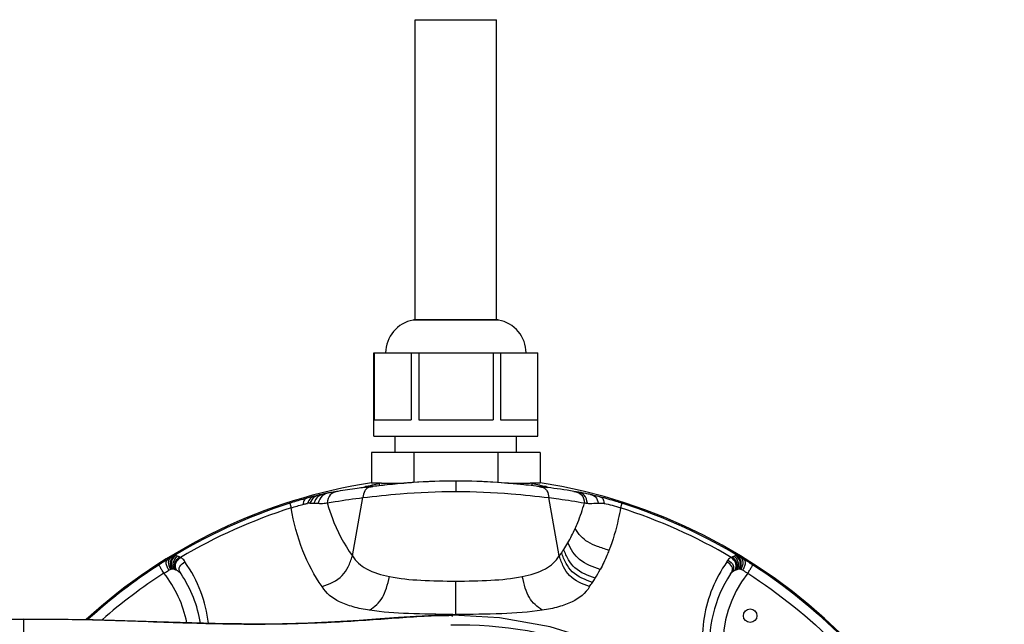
# Model space of a CAD drawing. Header units: millimetres. Extents: x 11 to 407, y 12 to 285.
# Tile 49 of 50: x 151 to 170, y 252 to 263. Entities that reach past the tile are written whole.
import ezdxf

# ---------------------------------------------------------------- set-up
doc = ezdxf.new("R2010")
doc.units = ezdxf.units.MM
doc.header["$LTSCALE"] = 23.1
doc.layers.get('0').update_dxf_attribs({"linetype": 'CONTINUOUS'})
doc.layers.add('02___PRT_ALL_AXES', color=7, linetype='CONTINUOUS')
doc.layers.add('HOLES', color=7, linetype='CONTINUOUS')

msp = doc.modelspace()

# ---------------------------------------------------------------- linework, layer by layer
at = {"color": 7, "linetype": 'Continuous'}
for p, q in [((158.804, 257.4012), (158.804, 262.9601)), ((158.804, 262.9601), (160.304, 262.9601)), ((160.304, 257.4012), (160.304, 262.9601)), ((158.774, 257.4012), (158.7652, 257.4005)), ((160.3428, 257.4005), (158.7652, 257.4005)), ((160.334, 257.4012), (158.774, 257.4012)), ((160.334, 257.4012), (160.3428, 257.4005)), ((158.039, 256.7901), (161.069, 256.7901)), ((158.0411, 256.7901), (158.0411, 255.5551)), ((158.7286, 256.7901), (158.7286, 255.5551)), ((158.8664, 256.7901), (158.8664, 255.5551)), ((160.2415, 256.7901), (160.2415, 255.5551)), ((160.3793, 256.7901), (160.3793, 255.5551)), ((161.0669, 256.7901), (161.0669, 255.5551)), ((158.039, 255.2501), (158.039, 255.5551)), ((158.0411, 255.5551), (158.7286, 255.5551)), ((158.8664, 255.5551), (160.2415, 255.5551)), ((160.3793, 255.5551), (161.0669, 255.5551)), ((161.069, 255.2501), (161.069, 255.5551)), ((161.1128, 254.9501), (157.9951, 254.9501)), ((157.9951, 254.9501), (157.9951, 254.3801)), ((158.7746, 254.9501), (158.7746, 254.392)), ((160.3334, 254.9501), (160.3334, 254.3923)), ((161.1128, 254.9501), (161.1128, 254.3801)), ((158.1788, 254.3801), (157.9951, 254.3801)), ((158.0071, 254.3424), (158.0088, 254.3427)), ((158.1346, 254.3653), (158.1374, 254.3658)), ((158.622, 254.3801), (158.5923, 254.3801)), ((159.554, 254.419), (159.554, 254.2262)), ((160.5156, 254.3801), (160.4857, 254.3801)), ((161.1128, 254.3801), (160.9292, 254.3801)), ((160.9706, 254.3658), (160.9734, 254.3653)), ((161.0993, 254.3427), (161.101, 254.3424)), ((157.8692, 254.3023), (157.8605, 254.3018)), ((157.8671, 254.3025), (157.8634, 254.3024)), ((157.9053, 254.3055), (157.9085, 254.3059)), ((157.908, 254.3057), (157.9053, 254.3055)), ((157.9336, 254.3085), (157.9085, 254.3059)), ((158.0148, 254.3178), (158.0168, 254.3181)), ((161.0933, 254.3178), (161.0913, 254.3181)), ((161.1996, 254.3059), (161.1758, 254.3084)), ((161.2081, 254.305), (161.1996, 254.3059)), ((161.2028, 254.3054), (161.1996, 254.3059)), ((161.2028, 254.3054), (161.2, 254.3057)), ((161.2386, 254.3023), (161.2125, 254.3045)), ((161.7878, 254.2199), (161.7366, 254.2283)), ((156.4788, 254.0077), (156.506, 253.9224)), ((157.64, 253.0329), (157.8333, 254.113)), ((161.468, 253.0329), (161.2747, 254.113)), ((162.6276, 254.0081), (162.6005, 253.9228)), ((154.4705, 252.7004), (154.4502, 252.7325)), ((164.6374, 252.7004), (164.6575, 252.732)), ((159.554, 251.9499), (159.554, 252.5682)), ((151.554, 251.8601), (151.554, 249.8891)), ((152.7532, 251.8636), (152.7469, 251.8579)), ((155.0987, 251.7811), (154.0225, 251.8139)), ((156.8203, 251.7892), (156.5919, 251.7822)), ((158.151, 251.8663), (157.7641, 251.8388)), ((158.4903, 251.8913), (158.151, 251.8663)), ((159.4973, 251.95), (159.4911, 251.95)), ((159.4912, 251.9342), (159.4971, 251.9387)), ((159.4971, 251.9387), (159.4973, 251.9387)), ((156.5461, 251.7808), (156.6128, 251.7826)), ((156.6128, 251.7826), (156.6378, 251.7833))]:
    msp.add_line(p, q, dxfattribs=at)
for points in [[(157.9085, 254.3059), (157.8983, 254.3049), (157.888, 254.304), (157.8794, 254.3033)], [(158.0168, 254.3181), (157.9805, 254.3138), (157.9336, 254.3085)], [(161.1758, 254.3084), (161.1292, 254.3136), (161.0913, 254.3181)], [(154.0225, 251.8139), (152.8413, 251.852), (151.554, 251.8601)], [(157.7641, 251.8388), (157.3162, 251.8115), (156.8203, 251.7892)], [(159.491, 251.9381), (159.1643, 251.9316), (158.811, 251.9134), (158.4903, 251.8913)], [(167.0937, 244.3601), (167.0384, 245.2611), (166.8592, 246.2189), (166.5516, 247.1651), (166.1106, 248.0842), (165.5405, 248.9486), (164.8507, 249.7346), (164.0561, 250.4209), (163.18, 250.9878), (162.2502, 251.4231), (161.3016, 251.721), (160.3598, 251.8889), (159.4973, 251.9387)], [(156.6128, 251.7826), (156.082, 251.7733), (155.0987, 251.7811)]]:
    msp.add_lwpolyline(points, dxfattribs=at)
for centre, radius, start, end in [((158.874, 256.7901), 0.62, 100.10418, 180), ((160.234, 256.7901), 0.62, 0, 79.89582), ((159.554, 244.3601), 10.1483, 98.84153, 132.37929), ((159.554, 244.3601), 10.1483, 227.67458, 81.15716), ((158.818, 250.1287), 4.291, 100.89313, 101.11477), ((159.0171, 249.0818), 5.3567, 99.48217, 100.85006), ((159.5547, 243.1134), 11.3059, 90.00351, 94.1034), ((159.5551, 243.0903), 11.3287, 90.00574, 93.9689), ((159.5502, 243.0284), 11.3909, 86.05128, 89.98077), ((159.4223, 241.3635), 13.0606, 83.73489, 85.99459), ((160.0341, 248.7652), 5.6783, 79.18791, 80.47835), ((160.2891, 250.1237), 4.2961, 78.89166, 79.10604), ((157.9783, 250.1702), 4.1035, 101.859, 103.15937), ((159.4107, 242.1014), 12.2965, 97.03198, 97.23325), ((158.1499, 253.2489), 1.0999, 103.1776, 104.10864), ((157.7198, 256.1391), 1.843, 275.49331, 275.77509), ((157.4829, 258.4514), 4.1674, 275.85468, 276.48329), ((156.5429, 266.693), 12.4624, 276.49921, 276.78302), ((162.2606, 264.0603), 9.8122, 263.16795, 263.5276), ((161.6205, 258.4053), 4.1211, 263.50758, 264.14431), ((159.6871, 242.0235), 12.3751, 82.75881, 82.96469), ((161.386, 256.1181), 1.8219, 264.22755, 264.53316), ((160.9575, 253.2466), 1.1023, 75.90121, 76.81924), ((161.2617, 254.6506), 0.3491, 266.21033, 267.50037), ((159.4681, 240.428), 13.9855, 80.6654, 82.69285), ((159.554, 244.3601), 10.1259, 107.67976, 121.70258), ((158.5831, 247.6572), 6.6884, 103.97918, 105.47723), ((156.893, 253.4711), 0.5419, 94.11928, 99.07613), ((162.0259, 254.5356), 0.5294, 259.98458, 265.84651), ((159.554, 244.3601), 10.1259, 58.2967, 72.32939), ((159.5541, 244.36), 10.0365, 107.68017, 120.51052), ((159.5536, 244.3594), 10.0371, 59.49026, 72.32022), ((159.07, 254.7534), 2.9525, 329.95901, 335.69876), ((159.2194, 254.6689), 2.7811, 326.92306, 329.92089), ((159.3247, 254.598), 2.654, 323.86071, 325.4091), ((159.2673, 254.6382), 2.7241, 325.39724, 326.91615), ((157.7928, 247.0848), 6.8825, 121.14836, 122.80551), ((154.3229, 252.7598), 0.2819, 61.20414, 65.94125), ((164.7875, 252.7548), 0.2874, 113.8866, 118.74536), ((161.2387, 246.9622), 7.027, 57.20926, 58.8336), ((159.5446, 244.3725), 10.1113, 122.82237, 132.19559), ((159.7084, 244.1552), 10.2045, 122.99367, 131.02866), ((152.5112, 251.4029), 2.1, 10.84353, 38.6353), ((155.1855, 251.1552), 1.8682, 119.1787, 120.20721), ((152.5112, 251.4029), 2.35, 9.4564, 33.51335), ((159.6708, 254.1512), 2.8978, 328.09635, 331.82031), ((166.5968, 251.4029), 2.35, 146.48666, 303.51335), ((166.5968, 251.4029), 2.1, 141.36439, 308.6353), ((164.7993, 252.5884), 0.1971, 130.86722, 134.66479), ((163.9322, 251.1725), 1.8483, 59.78328, 60.81275), ((159.5487, 244.3538), 10.135, 45.00375, 57.1635), ((159.7953, 254.0727), 2.7506, 324.24341, 326.17174), ((159.7564, 254.0987), 2.7974, 326.17267, 328.08248), ((157.1335, 334.6806), 82.925, 267.93821, 268.421951), ((155.838, 279.4129), 27.6412, 271.65797, 273.10072), ((159.5522, 280.4469), 28.497, 269.8896, 270.00356), ((155.8786, 278.5076), 26.7351, 270.48079, 271.43054)]:
    msp.add_arc(centre, radius, start, end, dxfattribs=at)
for points, knots in [([(157.8992, 254.3198), (157.9054, 254.3213), (157.9359, 254.3282), (157.9665, 254.3345), (157.9908, 254.3392)], [0, 0, 0, 0, 0.2062578, 1, 1, 1, 1]), ([(158.2369, 254.3436), (158.2158, 254.3412), (158.1418, 254.3329), (158.0678, 254.3241), (158.0148, 254.3178)], [0, 0, 0, 0, 0.2843562, 1, 1, 1, 1]), ([(158.771, 254.3918), (158.7209, 254.3884), (158.5427, 254.375), (158.3648, 254.3576), (158.237, 254.3436)], [0, 0, 0, 0, 0.2809081, 1, 1, 1, 1]), ([(158.7457, 254.3903), (158.6984, 254.3869), (158.5287, 254.3738), (158.3592, 254.3571), (158.237, 254.3436)], [0, 0, 0, 0, 0.2781663, 1, 1, 1, 1]), ([(160.8476, 254.3461), (160.7595, 254.3557), (160.3297, 254.3986), (159.8973, 254.419), (159.554, 254.419)], [0, 0, 0, 0, 0.2051787, 1, 1, 1, 1]), ([(161.0933, 254.3178), (161.076, 254.3198), (160.9941, 254.3296), (160.9123, 254.3391), (160.8478, 254.3461)], [0, 0, 0, 0, 0.212278, 1, 1, 1, 1]), ([(161.1168, 254.3393), (161.1258, 254.3376), (161.1566, 254.3314), (161.1873, 254.3249), (161.2088, 254.3198)], [0, 0, 0, 0, 0.2934427, 1, 1, 1, 1]), ([(157.0441, 254.166), (157.0047, 254.1553), (156.9175, 254.1306), (156.8758, 254.0499), (156.854, 254.0116)], [0, 0, 0, 0, 0.480971, 1, 1, 1, 1]), ([(157.135, 254.1861), (157.0898, 254.1746), (156.9898, 254.1495), (156.9467, 254.0558), (156.9246, 254.0126)], [0, 0, 0, 0, 0.49057, 1, 1, 1, 1]), ([(157.0441, 254.166), (157.0381, 254.1646), (157.0125, 254.1585), (156.9869, 254.1523), (156.9674, 254.1475)], [0, 0, 0, 0, 0.2337514, 1, 1, 1, 1]), ([(157.2186, 254.2025), (157.1697, 254.1906), (157.06, 254.1637), (157.0252, 254.0563), (157.0079, 254.008)], [0, 0, 0, 0, 0.494988, 1, 1, 1, 1]), ([(157.2186, 254.2025), (157.2122, 254.2014), (157.1843, 254.1961), (157.1565, 254.1906), (157.135, 254.1861)], [0, 0, 0, 0, 0.2273706, 1, 1, 1, 1]), ([(157.3714, 254.2283), (157.3209, 254.2168), (157.2052, 254.185), (157.1832, 254.0669), (157.1742, 254.0142)], [0, 0, 0, 0, 0.4923388, 1, 1, 1, 1]), ([(157.371, 254.2282), (157.3335, 254.222), (157.2824, 254.2139), (157.2315, 254.2049), (157.2181, 254.2024)], [0, 0, 0, 0, 0.7358297, 1, 1, 1, 1]), ([(157.8624, 254.3001), (157.8178, 254.2944), (157.6538, 254.2727), (157.4903, 254.2478), (157.3714, 254.2283)], [0, 0, 0, 0, 0.2718853, 1, 1, 1, 1]), ([(157.9523, 254.3035), (157.9347, 254.2977), (157.9009, 254.2818), (157.8486, 254.2188), (157.8401, 254.1555), (157.8333, 254.113)], [0, 0, 0, 0, 0.2326298, 0.4586512, 1, 1, 1, 1]), ([(157.8333, 254.113), (158.064, 254.1392), (158.6355, 254.2045), (159.2111, 254.2262), (159.554, 254.2262)], [0, 0, 0, 0, 0.4037382, 1, 1, 1, 1]), ([(157.8455, 254.3033), (157.8456, 254.3067), (157.8639, 254.3087), (157.8727, 254.3133), (157.8818, 254.3156)], [0, 0, 0, 0, 0.2663625, 1, 1, 1, 1]), ([(157.8605, 254.3018), (157.8568, 254.3017), (157.8532, 254.3019), (157.8455, 254.3019), (157.8455, 254.3033)], [0, 0, 0, 0, 0.7376616, 1, 1, 1, 1]), ([(159.554, 254.2262), (159.896, 254.2262), (160.4714, 254.203), (161.0431, 254.1397), (161.2746, 254.113)], [0, 0, 0, 0, 0.5946787, 1, 1, 1, 1]), ([(161.1558, 254.3035), (161.1734, 254.2977), (161.2072, 254.2818), (161.2595, 254.2188), (161.2681, 254.1555), (161.2748, 254.113)], [0, 0, 0, 0, 0.2326396, 0.4586574, 1, 1, 1, 1]), ([(161.226, 254.3156), (161.2352, 254.3133), (161.244, 254.3087), (161.2624, 254.3067), (161.2625, 254.3033)], [0, 0, 0, 0, 0.7336903, 1, 1, 1, 1]), ([(161.2625, 254.3033), (161.2624, 254.3018), (161.2542, 254.302), (161.2504, 254.3017), (161.2464, 254.3019)], [0, 0, 0, 0, 0.26129, 1, 1, 1, 1]), ([(161.7366, 254.2283), (161.7871, 254.2168), (161.9028, 254.185), (161.9249, 254.0669), (161.9338, 254.0142)], [0, 0, 0, 0, 0.4923144, 1, 1, 1, 1]), ([(161.9875, 254.0075), (161.9773, 254.0598), (161.9542, 254.1774), (161.8384, 254.2082), (161.7878, 254.2199)], [0, 0, 0, 0, 0.50617, 1, 1, 1, 1]), ([(162.048, 254.1696), (162.0178, 254.1765), (161.9315, 254.1956), (161.8444, 254.2107), (161.7878, 254.2199)], [0, 0, 0, 0, 0.3504782, 1, 1, 1, 1]), ([(162.048, 254.1696), (162.0799, 254.1607), (162.1592, 254.1364), (162.1762, 254.053), (162.1866, 254.0127)], [0, 0, 0, 0, 0.443263, 1, 1, 1, 1]), ([(162.2206, 254.127), (162.2043, 254.1313), (162.1469, 254.1461), (162.0894, 254.1601), (162.048, 254.1696)], [0, 0, 0, 0, 0.2842272, 1, 1, 1, 1]), ([(156.7982, 254.103), (156.7723, 254.0958), (156.6653, 254.0657), (156.559, 254.0332), (156.4788, 254.0077)], [0, 0, 0, 0, 0.2425184, 1, 1, 1, 1]), ([(156.7982, 254.103), (156.7892, 254.1), (156.7706, 254.094), (156.7475, 254.0702), (156.7347, 254.0329), (156.7288, 254.0045), (156.7255, 253.9883)], [0, 0, 0, 0, 0.1966218, 0.3967662, 0.6586988, 1, 1, 1, 1]), ([(156.7255, 253.9883), (156.7327, 253.9902), (156.7598, 253.997), (156.7872, 254.003), (156.8075, 254.0063)], [0, 0, 0, 0, 0.2655712, 1, 1, 1, 1]), ([(156.9674, 254.1475), (156.9341, 254.138), (156.859, 254.1132), (156.8256, 254.0412), (156.8074, 254.0063)], [0, 0, 0, 0, 0.467693, 1, 1, 1, 1]), ([(156.854, 254.0116), (156.8605, 254.0121), (156.884, 254.0134), (156.9076, 254.0132), (156.9247, 254.0126)], [0, 0, 0, 0, 0.2743207, 1, 1, 1, 1]), ([(156.9247, 254.0126), (156.9323, 254.0124), (156.96, 254.0111), (156.9878, 254.0091), (157.008, 254.008)], [0, 0, 0, 0, 0.2733266, 1, 1, 1, 1]), ([(157.008, 254.008), (157.0235, 254.0071), (157.0789, 254.0044), (157.1349, 254.0072), (157.1742, 254.0142)], [0, 0, 0, 0, 0.2806251, 1, 1, 1, 1]), ([(157.1742, 254.0142), (157.2229, 254.0227), (157.4419, 254.06), (157.6619, 254.0919), (157.8333, 254.113)], [0, 0, 0, 0, 0.2225002, 1, 1, 1, 1]), ([(157.1742, 254.0142), (157.2001, 253.9231), (157.3121, 253.5778), (157.4817, 253.2497), (157.64, 253.0329)], [0, 0, 0, 0, 0.2607184, 1, 1, 1, 1]), ([(161.2747, 254.113), (161.3362, 254.1054), (161.5565, 254.0766), (161.776, 254.0418), (161.9338, 254.0142)], [0, 0, 0, 0, 0.2791311, 1, 1, 1, 1]), ([(161.7609, 253.5383), (161.7779, 253.576), (161.8445, 253.7312), (161.8989, 253.8916), (161.9338, 254.0142)], [0, 0, 0, 0, 0.2448912, 1, 1, 1, 1]), ([(161.9875, 254.0075), (162.0012, 254.0065), (162.0676, 254.004), (162.1339, 254.0111), (162.1866, 254.0127)], [0, 0, 0, 0, 0.2060452, 1, 1, 1, 1]), ([(162.1866, 254.0127), (162.1946, 254.013), (162.2322, 254.0138), (162.2699, 254.0111), (162.2993, 254.0065)], [0, 0, 0, 0, 0.211198, 1, 1, 1, 1]), ([(162.2206, 254.127), (162.2305, 254.1239), (162.2505, 254.118), (162.2768, 254.0945), (162.2906, 254.0545), (162.296, 254.024), (162.2993, 254.0065)], [0, 0, 0, 0, 0.2010629, 0.398105, 0.6545255, 1, 1, 1, 1]), ([(162.6276, 254.0082), (162.5929, 254.0192), (162.458, 254.0614), (162.322, 254.1004), (162.2206, 254.127)], [0, 0, 0, 0, 0.2580192, 1, 1, 1, 1]), ([(162.2993, 254.0065), (162.3489, 253.9987), (162.4501, 253.9704), (162.5499, 253.939), (162.6018, 253.9224)], [0, 0, 0, 0, 0.4796474, 1, 1, 1, 1]), ([(157.0802, 252.4653), (156.9335, 252.669), (156.6861, 253.1401), (156.5539, 253.6522), (156.5056, 253.9223)], [0, 0, 0, 0, 0.4777842, 1, 1, 1, 1]), ([(162.6016, 253.9225), (162.5893, 253.8528), (162.5362, 253.5856), (162.4595, 253.3226), (162.3864, 253.1346)], [0, 0, 0, 0, 0.2597161, 1, 1, 1, 1]), ([(162.3865, 253.1346), (162.3151, 253.1594), (162.1823, 253.2034), (162, 253.2808), (161.858, 253.3948), (161.7934, 253.4905), (161.7609, 253.5383)], [0, 0, 0, 0, 0.296684, 0.5500576, 0.7728697, 1, 1, 1, 1]), ([(162.2251, 252.7827), (162.093, 252.8311), (161.8924, 252.8965), (161.7101, 253.1008), (161.6548, 253.2161), (161.6259, 253.2753)], [0, 0, 0, 0, 0.5247834, 0.7543813, 1, 1, 1, 1]), ([(162.0803, 252.5414), (161.9489, 252.5913), (161.7451, 252.667), (161.5826, 252.8983), (161.5349, 253.0252), (161.5095, 253.0914)], [0, 0, 0, 0, 0.5090869, 0.7430101, 1, 1, 1, 1]), ([(162.1309, 252.6197), (161.9992, 252.6691), (161.7963, 252.7414), (161.6268, 252.9641), (161.5764, 253.0874), (161.5497, 253.1513)], [0, 0, 0, 0, 0.5141248, 0.7466691, 1, 1, 1, 1]), ([(162.3867, 253.1345), (162.3748, 253.104), (162.3263, 252.9843), (162.2708, 252.8675), (162.2253, 252.7827)], [0, 0, 0, 0, 0.2540365, 1, 1, 1, 1]), ([(154.2456, 252.7697), (154.2332, 252.7919), (154.2104, 252.8336), (154.1908, 252.8943), (154.1978, 252.9488), (154.2219, 252.9679), (154.2327, 252.975)], [0, 0, 0, 0, 0.3329005, 0.6208092, 0.8296257, 1, 1, 1, 1]), ([(154.2747, 252.7864), (154.255, 252.8291), (154.226, 252.8949), (154.2532, 252.9779), (154.2814, 253.0015), (154.2952, 253.0112)], [0, 0, 0, 0, 0.5685588, 0.7970905, 1, 1, 1, 1]), ([(154.296, 252.7945), (154.2806, 252.8379), (154.2538, 252.9282), (154.3101, 253.0061), (154.3408, 253.0314)], [0, 0, 0, 0, 0.5364703, 1, 1, 1, 1]), ([(154.3111, 252.7943), (154.2976, 252.8373), (154.2765, 252.9297), (154.3335, 253.0067), (154.3645, 253.0354)], [0, 0, 0, 0, 0.5165685, 1, 1, 1, 1]), ([(154.3386, 252.7881), (154.3327, 252.8091), (154.3201, 252.8517), (154.326, 252.9429), (154.3709, 252.9986), (154.4027, 253.0298)], [0, 0, 0, 0, 0.2466638, 0.4980913, 1, 1, 1, 1]), ([(154.366, 252.7791), (154.3599, 252.7995), (154.3467, 252.8409), (154.3546, 252.9328), (154.4041, 252.9863), (154.4378, 253.0172)], [0, 0, 0, 0, 0.2393427, 0.485386, 1, 1, 1, 1]), ([(154.383, 252.7718), (154.3764, 252.7919), (154.3619, 252.8326), (154.3701, 252.9252), (154.4229, 252.977), (154.4581, 253.0071)], [0, 0, 0, 0, 0.2369295, 0.4797501, 1, 1, 1, 1]), ([(154.4502, 252.7325), (154.4417, 252.7482), (154.4285, 252.7835), (154.4494, 252.8637), (154.5047, 252.8995), (154.5407, 252.9218)], [0, 0, 0, 0, 0.2283328, 0.4588001, 1, 1, 1, 1]), ([(154.5407, 252.9218), (154.5305, 252.9492), (154.501, 252.9802), (154.4679, 253.0018), (154.4586, 253.0068)], [0, 0, 0, 0, 0.7353116, 1, 1, 1, 1]), ([(154.9745, 251.789), (154.9515, 251.9873), (154.8556, 252.3882), (154.6608, 252.752), (154.5407, 252.9218)], [0, 0, 0, 0, 0.4897615, 1, 1, 1, 1]), ([(157.0805, 252.4654), (157.2115, 252.5158), (157.4161, 252.5948), (157.5714, 252.8341), (157.616, 252.9645), (157.64, 253.0329)], [0, 0, 0, 0, 0.5042993, 0.7394231, 1, 1, 1, 1]), ([(157.64, 253.0329), (157.6999, 252.9327), (157.9157, 252.7517), (158.1772, 252.6823), (158.3243, 252.6531)], [0, 0, 0, 0, 0.4376237, 1, 1, 1, 1]), ([(160.7837, 252.6531), (160.9308, 252.6823), (161.1922, 252.7518), (161.4081, 252.9327), (161.4679, 253.0329)], [0, 0, 0, 0, 0.5623678, 1, 1, 1, 1]), ([(162.0274, 252.4654), (161.8964, 252.5157), (161.6915, 252.5943), (161.5359, 252.8336), (161.4917, 252.9641), (161.4677, 253.0324)], [0, 0, 0, 0, 0.5046306, 0.7396337, 1, 1, 1, 1]), ([(164.5676, 252.9223), (164.354, 252.6205), (164.056, 251.8997), (164.12, 251.1192), (164.2389, 250.7579)], [0, 0, 0, 0, 0.4929069, 1, 1, 1, 1]), ([(164.6575, 252.732), (164.6664, 252.7477), (164.6801, 252.783), (164.6592, 252.8638), (164.6037, 252.8997), (164.5676, 252.9223)], [0, 0, 0, 0, 0.2285168, 0.4584422, 1, 1, 1, 1]), ([(164.5887, 252.958), (164.6291, 252.9324), (164.6903, 252.8842), (164.6955, 252.7913), (164.6777, 252.7551), (164.6703, 252.7374)], [0, 0, 0, 0, 0.5457394, 0.7817892, 1, 1, 1, 1]), ([(164.7245, 252.7716), (164.7301, 252.7914), (164.7428, 252.8318), (164.7357, 252.9234), (164.6845, 252.9768), (164.6493, 253.0068)], [0, 0, 0, 0, 0.231982, 0.4768588, 1, 1, 1, 1]), ([(164.7428, 252.7794), (164.7488, 252.7998), (164.762, 252.8412), (164.7541, 252.9331), (164.7047, 252.9867), (164.6711, 253.0176)], [0, 0, 0, 0, 0.2394714, 0.4856577, 1, 1, 1, 1]), ([(164.77, 252.7883), (164.7759, 252.8093), (164.7885, 252.8519), (164.7827, 252.9431), (164.7378, 252.9989), (164.7061, 253.03)], [0, 0, 0, 0, 0.2468879, 0.4984455, 1, 1, 1, 1]), ([(164.7974, 252.7944), (164.8109, 252.8374), (164.8321, 252.9297), (164.7751, 253.0068), (164.7442, 253.0353)], [0, 0, 0, 0, 0.5171238, 1, 1, 1, 1]), ([(164.8124, 252.7944), (164.8278, 252.8379), (164.8549, 252.9281), (164.7986, 253.0059), (164.7679, 253.0312)], [0, 0, 0, 0, 0.5370776, 1, 1, 1, 1]), ([(164.8336, 252.7862), (164.8533, 252.829), (164.8824, 252.8946), (164.8554, 252.9777), (164.8272, 253.0012), (164.8135, 253.0108)], [0, 0, 0, 0, 0.5690936, 0.7974017, 1, 1, 1, 1]), ([(164.8624, 252.7697), (164.8748, 252.7919), (164.8976, 252.8336), (164.9172, 252.8943), (164.9102, 252.9488), (164.8861, 252.9679), (164.8752, 252.975)], [0, 0, 0, 0, 0.3329004, 0.6208092, 0.829626, 1, 1, 1, 1]), ([(154.1516, 252.714), (154.1381, 252.735), (154.1137, 252.7728), (154.0837, 252.8236), (154.0677, 252.8509), (154.062, 252.8674), (154.0639, 252.8696)], [0, 0, 0, 0, 0.4164199, 0.7611444, 0.9514448, 1, 1, 1, 1]), ([(164.9563, 252.714), (165.5428, 252.3326), (166.6432, 251.4493), (167.5265, 250.3489), (167.908, 249.7624)], [0, 0, 0, 0, 0.5000001, 1, 1, 1, 1]), ([(164.9565, 252.7139), (164.97, 252.7349), (164.9944, 252.7727), (165.0245, 252.8235), (165.0404, 252.8508), (165.0462, 252.8672), (165.0443, 252.8695)], [0, 0, 0, 0, 0.4164874, 0.7612632, 0.9515701, 1, 1, 1, 1]), ([(157.9564, 252.0275), (158.0021, 252.0601), (158.0939, 252.1252), (158.2057, 252.264), (158.2768, 252.4463), (158.3075, 252.5806), (158.3243, 252.6531)], [0, 0, 0, 0, 0.2246412, 0.4482131, 0.7019943, 1, 1, 1, 1]), ([(158.3243, 252.6531), (158.5145, 252.6107), (158.9267, 252.5755), (159.3375, 252.5682), (159.554, 252.5682)], [0, 0, 0, 0, 0.4737522, 1, 1, 1, 1]), ([(159.554, 252.5682), (159.7705, 252.5682), (160.1812, 252.5755), (160.5935, 252.6107), (160.7837, 252.6531)], [0, 0, 0, 0, 0.5262478, 1, 1, 1, 1]), ([(161.1516, 252.0275), (161.1059, 252.0601), (161.0141, 252.1252), (160.9023, 252.264), (160.8312, 252.4463), (160.8005, 252.5806), (160.7837, 252.6531)], [0, 0, 0, 0, 0.2246412, 0.4482131, 0.7019943, 1, 1, 1, 1]), ([(157.9564, 252.0275), (157.854, 252.0434), (157.664, 252.0814), (157.3493, 252.1913), (157.1496, 252.3411), (157.0805, 252.4654)], [0, 0, 0, 0, 0.3095359, 0.5752235, 1, 1, 1, 1]), ([(162.0274, 252.4654), (161.9584, 252.341), (161.7586, 252.1913), (161.444, 252.0814), (161.254, 252.0434), (161.1516, 252.0275)], [0, 0, 0, 0, 0.4247911, 0.6904601, 1, 1, 1, 1]), ([(159.4911, 251.95), (159.2192, 251.9506), (158.707, 251.958), (158.1943, 251.9913), (157.9564, 252.0275)], [0, 0, 0, 0, 0.5305622, 1, 1, 1, 1]), ([(161.1516, 252.0275), (160.904, 251.9898), (160.3702, 251.9567), (159.837, 251.9499), (159.554, 251.9499)], [0, 0, 0, 0, 0.4694291, 1, 1, 1, 1]), ([(151.554, 251.8601), (151.6791, 251.8618), (152.2038, 251.8658), (152.7286, 251.856), (153.1281, 251.8442)], [0, 0, 0, 0, 0.2383821, 1, 1, 1, 1]), ([(153.1281, 251.8442), (153.2118, 251.8418), (153.5525, 251.8311), (153.8931, 251.8183), (154.1501, 251.8093)], [0, 0, 0, 0, 0.24566, 1, 1, 1, 1]), ([(157.3332, 251.8122), (157.7027, 251.832), (158.421, 251.8853), (159.1407, 251.934), (159.4911, 251.934)], [0, 0, 0, 0, 0.5136222, 1, 1, 1, 1]), ([(159.4911, 251.934), (159.4902, 251.9326), (159.486, 251.9233), (159.4841, 251.9132), (159.4825, 251.9049)], [0, 0, 0, 0, 0.1669624, 1, 1, 1, 1]), ([(159.4583, 251.7582), (160.4054, 251.7782), (162.3257, 251.446), (164.8249, 249.8887), (166.59, 247.4226), (167.0241, 245.3879), (167.0241, 244.3601)], [0, 0, 0, 0, 0.2427203, 0.4850616, 0.7366603, 1, 1, 1, 1])]:
    msp.add_open_spline(points, degree=3, knots=knots, dxfattribs=at)
for points in [[(157.8963, 254.3046), (157.8873, 254.3037), (157.8783, 254.3029), (157.8692, 254.3023)], [(158.0148, 254.3178), (157.9937, 254.3142), (157.9726, 254.3103), (157.9523, 254.3035)], [(161.0933, 254.3178), (161.1144, 254.3142), (161.1355, 254.3102), (161.1558, 254.3035)], [(156.506, 253.9224), (156.5787, 253.9459), (156.6516, 253.9688), (156.7255, 253.9883)], [(154.2952, 253.0112), (154.274, 252.9998), (154.2533, 252.9875), (154.2327, 252.975)], [(154.3408, 253.0314), (154.3248, 253.0267), (154.3098, 253.0191), (154.2952, 253.0112)], [(154.3645, 253.0354), (154.3565, 253.0353), (154.3485, 253.0337), (154.3408, 253.0314)], [(154.4027, 253.0298), (154.3902, 253.0331), (154.3773, 253.0355), (154.3645, 253.0354)], [(154.4378, 253.0172), (154.4264, 253.0223), (154.4147, 253.0265), (154.4027, 253.0298)], [(164.5887, 252.958), (164.5798, 252.9475), (164.5725, 252.9352), (164.5676, 252.9223)], [(164.6492, 253.0068), (164.6264, 252.9946), (164.6051, 252.9781), (164.5887, 252.958)], [(164.7061, 253.03), (164.6942, 253.0268), (164.6824, 253.0226), (164.6711, 253.0176)], [(164.7442, 253.0353), (164.7314, 253.0356), (164.7185, 253.0333), (164.7061, 253.03)], [(164.7679, 253.0312), (164.7602, 253.0336), (164.7522, 253.0352), (164.7442, 253.0353)], [(164.8135, 253.0108), (164.7988, 253.0187), (164.7838, 253.0264), (164.7679, 253.0312)], [(164.8753, 252.975), (164.8549, 252.9873), (164.8345, 252.9996), (164.8135, 253.0108)], [(154.1516, 252.714), (154.1828, 252.7327), (154.2145, 252.7507), (154.2456, 252.7697)], [(154.2747, 252.7864), (154.2813, 252.7901), (154.2885, 252.7934), (154.296, 252.7945)], [(154.296, 252.7945), (154.3008, 252.7948), (154.3065, 252.7956), (154.3102, 252.7925)], [(154.3111, 252.7943), (154.3204, 252.7928), (154.3296, 252.7906), (154.3386, 252.7881)], [(154.3386, 252.7881), (154.3479, 252.7856), (154.357, 252.7826), (154.366, 252.7791)], [(154.366, 252.7791), (154.3715, 252.7783), (154.3762, 252.7726), (154.3817, 252.7736)], [(154.383, 252.7718), (154.4066, 252.7612), (154.429, 252.7467), (154.4474, 252.7284)], [(154.4474, 252.7284), (154.456, 252.7199), (154.4638, 252.7105), (154.4705, 252.7004)], [(164.6374, 252.7004), (164.6442, 252.7105), (164.6521, 252.72), (164.6607, 252.7286)], [(164.6703, 252.7374), (164.6754, 252.742), (164.6811, 252.7459), (164.6867, 252.7499)], [(164.6867, 252.7499), (164.6985, 252.7584), (164.7107, 252.7672), (164.7245, 252.7716)], [(164.7245, 252.7716), (164.7295, 252.7746), (164.7363, 252.7797), (164.7412, 252.7766)], [(164.7428, 252.7794), (164.7517, 252.7828), (164.7608, 252.7858), (164.77, 252.7883)], [(164.77, 252.7883), (164.779, 252.7907), (164.7881, 252.7929), (164.7974, 252.7944)], [(164.7974, 252.7944), (164.8022, 252.7957), (164.8074, 252.7948), (164.8124, 252.7944)], [(164.8124, 252.7944), (164.8199, 252.7933), (164.827, 252.7899), (164.8336, 252.7862)], [(164.8624, 252.7697), (164.8934, 252.7507), (164.9251, 252.7327), (164.9564, 252.714)], [(154.8498, 251.787), (155.2674, 251.7759), (155.6853, 251.7698), (156.103, 251.7734)]]:
    msp.add_open_spline(points, degree=3, dxfattribs=at)
at = {"layer": '02___PRT_ALL_AXES', "color": 7, "linetype": 'Continuous'}
for p, q in [((158.039, 255.2501), (158.039, 256.7901)), ((161.069, 255.5551), (161.069, 256.7901)), ((158.039, 255.2501), (161.069, 255.2501)), ((158.434, 254.9501), (158.434, 255.2501)), ((160.674, 254.9501), (160.674, 255.2501)), ((158.139, 254.3324), (158.139, 254.3801)), ((158.1788, 254.3801), (158.5923, 254.3801)), ((160.5156, 254.3801), (160.9292, 254.3801)), ((160.969, 254.3324), (160.969, 254.3801)), ((150.814, 251.8601), (151.554, 251.8601)), ((151.554, 251.8601), (151.554, 249.8891))]:
    msp.add_line(p, q, dxfattribs=at)
at = {"layer": 'HOLES', "color": 7, "linetype": 'Continuous'}
msp.add_circle((164.9987, 251.9261), 0.125, dxfattribs=at)

doc.saveas('drawing.dxf')
